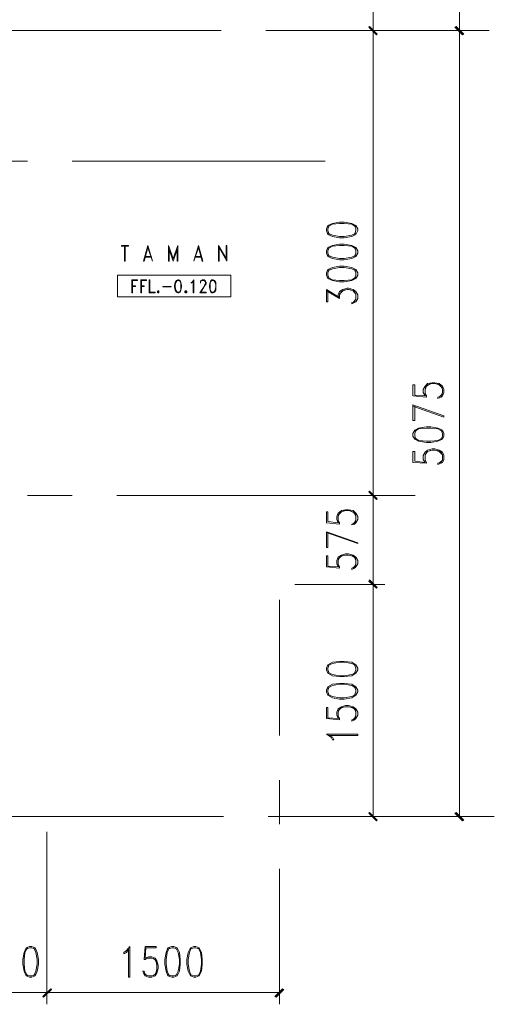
# Model space of a CAD drawing. Header units: millimetres. Extents: x 17 to 403, y 12 to 285.
# Tile 37 of 145: x 149 to 180, y 64 to 128. Entities that reach past the tile are written whole.
import ezdxf

# ---------------------------------------------------------------- set-up
doc = ezdxf.new("R2010")
doc.units = ezdxf.units.MM
doc.layers.add('FILL_000000', color=7, linetype='Continuous')
doc.layers.add('LINE_000000', color=7, linetype='Continuous')

msp = doc.modelspace()

# ---------------------------------------------------------------- hatches: boundary and pattern name
at = {"layer": 'FILL_000000'}
h = msp.add_hatch(color=7, dxfattribs=at)
h.dxf.hatch_style = 1
h.paths.add_polyline_path([(172, 126.915), (171.45, 127.381), (171.492, 127.423), (172, 126.915)])
h = msp.add_hatch(color=7, dxfattribs=at)
h.dxf.hatch_style = 1
h.paths.add_polyline_path([(171.492, 127.423), (171.45, 127.381), (172, 126.915), (171.492, 127.423)])
h = msp.add_hatch(color=7, dxfattribs=at)
h.dxf.hatch_style = 1
h.paths.add_polyline_path([(171.958, 126.873), (172, 126.915), (171.45, 127.381), (171.958, 126.873)])
h = msp.add_hatch(color=7, dxfattribs=at)
h.dxf.hatch_style = 1
h.paths.add_polyline_path([(171.45, 127.381), (172, 126.915), (171.958, 126.873), (171.45, 127.381)])
h = msp.add_hatch(color=7, dxfattribs=at)
h.dxf.hatch_style = 1
h.paths.add_polyline_path([(177.673, 126.915), (177.08, 127.381), (177.165, 127.423), (177.673, 126.915)])
h = msp.add_hatch(color=7, dxfattribs=at)
h.dxf.hatch_style = 1
h.paths.add_polyline_path([(177.165, 127.423), (177.08, 127.381), (177.673, 126.915), (177.165, 127.423)])
h = msp.add_hatch(color=7, dxfattribs=at)
h.dxf.hatch_style = 1
h.paths.add_polyline_path([(177.588, 126.873), (177.673, 126.915), (177.08, 127.381), (177.588, 126.873)])
h = msp.add_hatch(color=7, dxfattribs=at)
h.dxf.hatch_style = 1
h.paths.add_polyline_path([(177.08, 127.381), (177.673, 126.915), (177.588, 126.873), (177.08, 127.381)])
h = msp.add_hatch(color=7, dxfattribs=at)
h.dxf.hatch_style = 1
h.paths.add_polyline_path([(172, 96.562), (171.45, 97.028), (171.492, 97.07), (172, 96.562)])
h = msp.add_hatch(color=7, dxfattribs=at)
h.dxf.hatch_style = 1
h.paths.add_polyline_path([(171.492, 97.07), (171.45, 97.028), (172, 96.562), (171.492, 97.07)])
h = msp.add_hatch(color=7, dxfattribs=at)
h.dxf.hatch_style = 1
h.paths.add_polyline_path([(171.958, 96.52), (172, 96.562), (171.45, 97.028), (171.958, 96.52)])
h = msp.add_hatch(color=7, dxfattribs=at)
h.dxf.hatch_style = 1
h.paths.add_polyline_path([(171.45, 97.028), (172, 96.562), (171.958, 96.52), (171.45, 97.028)])
h = msp.add_hatch(color=7, dxfattribs=at)
h.dxf.hatch_style = 1
h.paths.add_polyline_path([(172, 90.763), (171.45, 91.186), (171.492, 91.271), (172, 90.763)])
h = msp.add_hatch(color=7, dxfattribs=at)
h.dxf.hatch_style = 1
h.paths.add_polyline_path([(171.492, 91.271), (171.45, 91.186), (172, 90.763), (171.492, 91.271)])
h = msp.add_hatch(color=7, dxfattribs=at)
h.dxf.hatch_style = 1
h.paths.add_polyline_path([(171.958, 90.72), (172, 90.763), (171.45, 91.186), (171.958, 90.72)])
h = msp.add_hatch(color=7, dxfattribs=at)
h.dxf.hatch_style = 1
h.paths.add_polyline_path([(171.45, 91.186), (172, 90.763), (171.958, 90.72), (171.45, 91.186)])
h = msp.add_hatch(color=7, dxfattribs=at)
h.dxf.hatch_style = 1
h.paths.add_polyline_path([(171.492, 76.073), (171.45, 76.031), (172, 75.565), (171.492, 76.073)])
h = msp.add_hatch(color=7, dxfattribs=at)
h.dxf.hatch_style = 1
h.paths.add_polyline_path([(171.45, 76.031), (172, 75.565), (171.958, 75.523), (171.45, 76.031)])
h = msp.add_hatch(color=7, dxfattribs=at)
h.dxf.hatch_style = 1
h.paths.add_polyline_path([(177.165, 76.073), (177.08, 76.031), (177.673, 75.565), (177.165, 76.073)])
h = msp.add_hatch(color=7, dxfattribs=at)
h.dxf.hatch_style = 1
h.paths.add_polyline_path([(177.08, 76.031), (177.673, 75.565), (177.588, 75.523), (177.08, 76.031)])
h = msp.add_hatch(color=7, dxfattribs=at)
h.dxf.hatch_style = 1
h.paths.add_polyline_path([(150.156, 64.05), (150.199, 64.008), (150.664, 64.558), (150.156, 64.05)])
h = msp.add_hatch(color=7, dxfattribs=at)
h.dxf.hatch_style = 1
h.paths.add_polyline_path([(150.664, 64.558), (150.199, 64.008), (150.156, 64.05), (150.664, 64.558)])
h = msp.add_hatch(color=7, dxfattribs=at)
h.dxf.hatch_style = 1
h.paths.add_polyline_path([(150.199, 64.008), (150.664, 64.558), (150.707, 64.516), (150.199, 64.008)])
h = msp.add_hatch(color=7, dxfattribs=at)
h.dxf.hatch_style = 1
h.paths.add_polyline_path([(150.707, 64.516), (150.664, 64.558), (150.199, 64.008), (150.707, 64.516)])
h = msp.add_hatch(color=7, dxfattribs=at)
h.dxf.hatch_style = 1
h.paths.add_polyline_path([(165.312, 64.05), (165.396, 64.008), (165.82, 64.558), (165.312, 64.05)])
h = msp.add_hatch(color=7, dxfattribs=at)
h.dxf.hatch_style = 1
h.paths.add_polyline_path([(165.396, 64.008), (165.82, 64.558), (165.904, 64.516), (165.396, 64.008)])

# ---------------------------------------------------------------- linework, layer by layer
at = {"layer": 'LINE_000000', "lineweight": 0}
for p, q in [((177.377, 127.169), (177.377, 237.702)), ((171.746, 127.169), (171.746, 137.287)), ((161.798, 127.169), (144.272, 127.169)), ((167.64, 127.169), (164.719, 127.169)), ((166.624, 127.169), (172.508, 127.169)), ((166.624, 127.169), (172.508, 127.169)), ((179.324, 127.169), (170.519, 127.169)), ((171.746, 96.774), (171.746, 127.169)), ((173.482, 127.169), (178.139, 127.169)), ((173.482, 127.169), (178.139, 127.169)), ((177.377, 75.819), (177.377, 127.169)), ((149.14, 118.618), (146.219, 118.618)), ((168.614, 118.618), (152.061, 118.618)), ((155.49, 113.072), (155.49, 112.099)), ((157.014, 113.115), (156.718, 112.099)), ((158.369, 113.115), (158.369, 112.099)), ((158.411, 112.861), (158.665, 112.099)), ((161.629, 113.115), (161.629, 112.099)), ((161.671, 112.988), (162.179, 112.099)), ((156.803, 112.353), (157.268, 112.353)), ((156.845, 112.395), (157.226, 112.395)), ((160.02, 112.099), (160.02, 112.099)), ((160.062, 112.353), (160.528, 112.353)), ((160.105, 112.395), (160.486, 112.395)), ((155.956, 110.871), (155.956, 110.024)), ((155.956, 110.871), (156.337, 110.871)), ((156.549, 110.871), (156.549, 110.024)), ((156.549, 110.871), (156.93, 110.871)), ((168.698, 110.151), (169.545, 109.643)), ((170.603, 109.601), (170.434, 109.389)), ((174.329, 103.293), (175.218, 103.209)), ((174.456, 103.336), (175.133, 103.293)), ((176.276, 103.42), (176.064, 103.209)), ((176.276, 99.102), (176.064, 98.891)), ((174.329, 98.933), (175.218, 98.891)), ((174.456, 99.018), (175.133, 98.933)), ((152.061, 96.774), (149.14, 96.774)), ((174.498, 96.774), (154.982, 96.774)), ((166.624, 96.774), (172.508, 96.774)), ((166.624, 96.774), (172.508, 96.774)), ((171.746, 90.974), (171.746, 96.774)), ((168.698, 94.996), (169.545, 94.911)), ((168.783, 95.081), (169.46, 94.996)), ((170.603, 95.123), (170.434, 94.911)), ((168.698, 92.117), (169.545, 92.033)), ((168.783, 92.16), (169.46, 92.117)), ((170.603, 92.244), (170.434, 92.033)), ((166.624, 90.974), (172.508, 90.974)), ((166.624, 90.974), (172.508, 90.974)), ((171.746, 75.819), (171.746, 90.974)), ((165.608, 89.958), (165.608, 81.111)), ((170.603, 82.338), (170.434, 82.127)), ((168.698, 82.211), (169.545, 82.127)), ((168.783, 82.254), (169.46, 82.211)), ((165.608, 78.19), (165.608, 75.311)), ((161.967, 75.819), (144.441, 75.819)), ((167.809, 75.819), (164.888, 75.819)), ((166.624, 75.819), (172.508, 75.819)), ((179.663, 75.819), (170.73, 75.819)), ((173.482, 75.819), (178.139, 75.819)), ((150.41, 74.803), (150.41, 63.542)), ((150.41, 74.803), (150.41, 63.542)), ((165.608, 72.39), (165.608, 63.542)), ((156.845, 67.31), (156.76, 66.463)), ((156.887, 67.225), (156.845, 66.548)), ((156.972, 65.405), (156.76, 65.574)), ((145.373, 64.304), (150.41, 64.304)), ((150.41, 64.304), (165.608, 64.304))]:
    msp.add_line(p, q, dxfattribs=at)
for points in [[(172, 126.915), (171.45, 127.381), (171.492, 127.423), (172, 126.915)], [(171.492, 127.423), (171.45, 127.381), (172, 126.915), (171.492, 127.423)], [(171.958, 126.873), (172, 126.915), (171.45, 127.381), (171.958, 126.873)], [(171.45, 127.381), (172, 126.915), (171.958, 126.873), (171.45, 127.381)], [(177.673, 126.915), (177.08, 127.381), (177.165, 127.423), (177.673, 126.915)], [(177.165, 127.423), (177.08, 127.381), (177.673, 126.915), (177.165, 127.423)], [(177.588, 126.873), (177.673, 126.915), (177.08, 127.381), (177.588, 126.873)], [(177.08, 127.381), (177.673, 126.915), (177.588, 126.873), (177.08, 127.381)], [(168.698, 114.088), (168.783, 113.834), (169.079, 113.707), (169.545, 113.623), (169.841, 113.623), (170.349, 113.707), (170.603, 113.834), (170.73, 114.088), (170.73, 114.215), (170.603, 114.427), (170.349, 114.554), (169.841, 114.639), (169.545, 114.639), (169.079, 114.554), (168.783, 114.427), (168.698, 114.215), (168.698, 114.088)], [(168.698, 112.607), (168.783, 112.395), (169.079, 112.268), (169.545, 112.183), (169.841, 112.183), (170.349, 112.268), (170.603, 112.395), (170.73, 112.607), (170.73, 112.776), (170.603, 112.988), (170.349, 113.115), (169.841, 113.199), (169.545, 113.199), (169.079, 113.115), (168.783, 112.988), (168.698, 112.776), (168.698, 112.607)], [(168.698, 111.167), (168.783, 110.956), (169.079, 110.829), (169.545, 110.744), (169.841, 110.744), (170.349, 110.829), (170.603, 110.956), (170.73, 111.167), (170.73, 111.337), (170.603, 111.548), (170.349, 111.675), (169.841, 111.76), (169.545, 111.76), (169.079, 111.675), (168.783, 111.548), (168.698, 111.337), (168.698, 111.167)], [(162.433, 111.167), (162.433, 109.77), (155.025, 109.77), (155.025, 111.167), (162.433, 111.167)], [(157.099, 110.024), (157.099, 110.871), (157.141, 110.871), (157.141, 110.067), (157.48, 110.067), (157.48, 110.024), (157.099, 110.024)], [(158.962, 110.871), (158.877, 110.829), (158.792, 110.702), (158.75, 110.532), (158.75, 110.405), (158.792, 110.194), (158.877, 110.067), (158.962, 110.024), (159.046, 110.024), (159.131, 110.067), (159.173, 110.194), (159.216, 110.405), (159.216, 110.532), (159.173, 110.702), (159.131, 110.829), (159.046, 110.871), (158.962, 110.871)], [(161.205, 110.871), (161.121, 110.829), (161.078, 110.702), (161.036, 110.532), (161.036, 110.405), (161.078, 110.194), (161.121, 110.067), (161.205, 110.024), (161.29, 110.024), (161.375, 110.067), (161.459, 110.194), (161.459, 110.405), (161.459, 110.532), (161.459, 110.702), (161.375, 110.829), (161.29, 110.871), (161.205, 110.871)], [(157.692, 110.151), (157.649, 110.109), (157.649, 110.067), (157.692, 110.024), (157.734, 110.024), (157.734, 110.067), (157.734, 110.109), (157.734, 110.151), (157.692, 110.151)], [(157.692, 110.109), (157.734, 110.109), (157.734, 110.067), (157.692, 110.067), (157.692, 110.109)], [(159.47, 110.151), (159.427, 110.109), (159.427, 110.067), (159.47, 110.024), (159.512, 110.024), (159.554, 110.067), (159.554, 110.109), (159.512, 110.151), (159.47, 110.151)], [(159.47, 110.109), (159.512, 110.109), (159.512, 110.067), (159.47, 110.067), (159.47, 110.109)], [(174.329, 100.669), (174.456, 100.457), (174.71, 100.33), (175.218, 100.245), (175.514, 100.245), (175.98, 100.33), (176.276, 100.457), (176.361, 100.669), (176.361, 100.838), (176.276, 101.05), (175.98, 101.177), (175.514, 101.261), (175.218, 101.261), (174.71, 101.177), (174.456, 101.05), (174.329, 100.838), (174.329, 100.669)], [(172, 96.562), (171.45, 97.028), (171.492, 97.07), (172, 96.562)], [(171.492, 97.07), (171.45, 97.028), (172, 96.562), (171.492, 97.07)], [(171.958, 96.52), (172, 96.562), (171.45, 97.028), (171.958, 96.52)], [(171.45, 97.028), (172, 96.562), (171.958, 96.52), (171.45, 97.028)], [(172, 90.763), (171.45, 91.186), (171.492, 91.271), (172, 90.763)], [(171.492, 91.271), (171.45, 91.186), (172, 90.763), (171.492, 91.271)], [(171.958, 90.72), (172, 90.763), (171.45, 91.186), (171.958, 90.72)], [(171.45, 91.186), (172, 90.763), (171.958, 90.72), (171.45, 91.186)], [(168.698, 85.386), (168.783, 85.175), (169.079, 85.005), (169.545, 84.963), (169.841, 84.963), (170.349, 85.005), (170.603, 85.175), (170.73, 85.386), (170.73, 85.513), (170.603, 85.725), (170.349, 85.894), (169.841, 85.937), (169.545, 85.937), (169.079, 85.894), (168.783, 85.725), (168.698, 85.513), (168.698, 85.386)], [(168.698, 83.947), (168.783, 83.735), (169.079, 83.566), (169.545, 83.481), (169.841, 83.481), (170.349, 83.566), (170.603, 83.735), (170.73, 83.947), (170.73, 84.074), (170.603, 84.286), (170.349, 84.455), (169.841, 84.497), (169.545, 84.497), (169.079, 84.455), (168.783, 84.286), (168.698, 84.074), (168.698, 83.947)], [(171.492, 76.073), (171.45, 76.031), (172, 75.565), (171.492, 76.073)], [(171.45, 76.031), (172, 75.565), (171.958, 75.523), (171.45, 76.031)], [(177.165, 76.073), (177.08, 76.031), (177.673, 75.565), (177.165, 76.073)], [(177.08, 76.031), (177.673, 75.565), (177.588, 75.523), (177.08, 76.031)], [(149.267, 67.31), (149.056, 67.225), (148.929, 66.929), (148.844, 66.463), (148.844, 66.167), (148.929, 65.701), (149.056, 65.405), (149.267, 65.32), (149.437, 65.32), (149.648, 65.405), (149.775, 65.701), (149.86, 66.167), (149.86, 66.463), (149.775, 66.929), (149.648, 67.225), (149.437, 67.31), (149.267, 67.31)], [(158.581, 67.31), (158.327, 67.225), (158.2, 66.929), (158.115, 66.463), (158.115, 66.167), (158.2, 65.701), (158.327, 65.405), (158.581, 65.32), (158.708, 65.32), (158.919, 65.405), (159.089, 65.701), (159.131, 66.167), (159.131, 66.463), (159.089, 66.929), (158.919, 67.225), (158.708, 67.31), (158.581, 67.31)], [(160.02, 67.31), (159.808, 67.225), (159.639, 66.929), (159.554, 66.463), (159.554, 66.167), (159.639, 65.701), (159.808, 65.405), (160.02, 65.32), (160.147, 65.32), (160.359, 65.405), (160.528, 65.701), (160.57, 66.167), (160.57, 66.463), (160.528, 66.929), (160.359, 67.225), (160.147, 67.31), (160.02, 67.31)], [(150.156, 64.05), (150.199, 64.008), (150.664, 64.558), (150.156, 64.05)], [(150.664, 64.558), (150.199, 64.008), (150.156, 64.05), (150.664, 64.558)], [(150.199, 64.008), (150.664, 64.558), (150.707, 64.516), (150.199, 64.008)], [(150.707, 64.516), (150.664, 64.558), (150.199, 64.008), (150.707, 64.516)], [(165.312, 64.05), (165.396, 64.008), (165.82, 64.558), (165.312, 64.05)], [(165.396, 64.008), (165.82, 64.558), (165.904, 64.516), (165.396, 64.008)]]:
    msp.add_lwpolyline(points, close=True, dxfattribs=at)
for points in [[(170.603, 114.342), (170.349, 114.512), (169.841, 114.554), (169.545, 114.554), (169.079, 114.512), (168.783, 114.342)], [(168.868, 114.427), (168.783, 114.215), (168.783, 114.088), (168.868, 113.834)], [(168.783, 113.919), (169.079, 113.792), (169.545, 113.707), (169.841, 113.707), (170.349, 113.792), (170.603, 113.919)], [(170.519, 113.834), (170.603, 114.088), (170.603, 114.215), (170.519, 114.427)], [(155.279, 113.115), (155.744, 113.115), (155.744, 113.072)], [(155.279, 113.115), (155.279, 113.072), (155.744, 113.072)], [(155.533, 113.072), (155.533, 112.099), (155.49, 112.099)], [(157.014, 112.988), (156.76, 112.099), (156.718, 112.099)], [(157.014, 112.988), (157.311, 112.099), (157.014, 113.115)], [(158.369, 113.115), (158.665, 112.268), (158.962, 113.115)], [(158.411, 112.861), (158.411, 112.099), (158.369, 112.099)], [(158.665, 112.099), (158.919, 112.861), (158.919, 112.099), (158.962, 112.099), (158.962, 113.115)], [(160.316, 113.115), (160.02, 112.099), (160.316, 112.988)], [(160.316, 112.988), (160.57, 112.099), (160.613, 112.099), (160.316, 113.115)], [(161.629, 113.115), (162.137, 112.268), (162.137, 113.115), (162.179, 113.115), (162.179, 112.099)], [(161.671, 112.988), (161.671, 112.099), (161.629, 112.099)], [(170.603, 112.903), (170.349, 113.072), (169.841, 113.115), (169.545, 113.115), (169.079, 113.072), (168.783, 112.903)], [(168.868, 112.988), (168.783, 112.776), (168.783, 112.607), (168.868, 112.395)], [(170.519, 112.395), (170.603, 112.607), (170.603, 112.776), (170.519, 112.988)], [(168.783, 112.48), (169.079, 112.353), (169.545, 112.268), (169.841, 112.268), (170.349, 112.353), (170.603, 112.48)], [(170.603, 111.464), (170.349, 111.591), (169.841, 111.675), (169.545, 111.675), (169.079, 111.591), (168.783, 111.464)], [(168.868, 111.548), (168.783, 111.337), (168.783, 111.167), (168.868, 110.956)], [(170.519, 110.956), (170.603, 111.167), (170.603, 111.337), (170.519, 111.548)], [(155.998, 110.829), (155.998, 110.024), (155.956, 110.024)], [(155.998, 110.829), (156.337, 110.829), (156.337, 110.871)], [(156.591, 110.829), (156.591, 110.024), (156.549, 110.024)], [(156.591, 110.829), (156.93, 110.829), (156.93, 110.871)], [(158.919, 110.829), (158.835, 110.702), (158.792, 110.532), (158.792, 110.405), (158.835, 110.194), (158.919, 110.067)], [(159.131, 110.786), (159.046, 110.829), (158.962, 110.829), (158.877, 110.786)], [(159.089, 110.067), (159.173, 110.194), (159.173, 110.405), (159.173, 110.532), (159.173, 110.702), (159.089, 110.829)], [(159.851, 110.702), (159.935, 110.744), (160.02, 110.871), (160.02, 110.024)], [(159.851, 110.702), (159.851, 110.659), (159.935, 110.702), (159.978, 110.786), (159.978, 110.024), (160.02, 110.024)], [(160.443, 110.659), (160.443, 110.702), (160.486, 110.786), (160.57, 110.829), (160.697, 110.829), (160.74, 110.786), (160.782, 110.702), (160.782, 110.617), (160.74, 110.575), (160.697, 110.448), (160.401, 110.024)], [(160.443, 110.659), (160.443, 110.702), (160.443, 110.786), (160.486, 110.829), (160.57, 110.871), (160.697, 110.871), (160.74, 110.829), (160.782, 110.786), (160.824, 110.702), (160.824, 110.617), (160.782, 110.575), (160.697, 110.448), (160.443, 110.024)], [(161.163, 110.829), (161.078, 110.702), (161.078, 110.532), (161.078, 110.405), (161.078, 110.194), (161.163, 110.067)], [(161.375, 110.786), (161.29, 110.829), (161.205, 110.829), (161.121, 110.786)], [(161.332, 110.067), (161.417, 110.194), (161.459, 110.405), (161.459, 110.532), (161.417, 110.702), (161.332, 110.829)], [(168.783, 111.04), (169.079, 110.871), (169.545, 110.829), (169.841, 110.829), (170.349, 110.871), (170.603, 111.04)], [(155.998, 110.49), (156.21, 110.49), (156.21, 110.448), (155.998, 110.448)], [(156.591, 110.49), (156.76, 110.49), (156.76, 110.448), (156.591, 110.448)], [(157.988, 110.448), (158.538, 110.448), (158.538, 110.405)], [(157.988, 110.448), (157.988, 110.405), (158.538, 110.405)], [(158.877, 110.109), (158.962, 110.067), (159.046, 110.067), (159.131, 110.109)], [(160.443, 110.067), (160.824, 110.067), (160.824, 110.024), (160.401, 110.024)], [(161.121, 110.109), (161.205, 110.067), (161.29, 110.067), (161.375, 110.109)], [(168.698, 109.432), (168.698, 110.236), (169.545, 109.728)], [(168.698, 109.432), (168.783, 109.432), (168.783, 110.151)], [(169.46, 109.728), (169.46, 109.897), (169.545, 110.109), (169.757, 110.236), (170.053, 110.321), (170.138, 110.321), (170.434, 110.236), (170.603, 110.109), (170.73, 109.897), (170.73, 109.643), (170.603, 109.432), (170.519, 109.389), (170.349, 109.305), (170.349, 109.389)], [(169.545, 109.643), (169.545, 109.897), (169.672, 110.109), (169.926, 110.236)], [(169.545, 109.94), (169.757, 110.151), (170.053, 110.236), (170.138, 110.236), (170.434, 110.151), (170.603, 109.94)], [(170.222, 110.236), (170.519, 110.109), (170.603, 109.897), (170.603, 109.643), (170.519, 109.432), (170.349, 109.389)], [(174.329, 103.293), (174.329, 104.013), (174.456, 104.013), (174.456, 103.336)], [(175.133, 103.293), (175.006, 103.505), (175.006, 103.717), (175.133, 103.928), (175.302, 104.098), (175.599, 104.14), (175.768, 104.14), (176.064, 104.098), (176.276, 103.928), (176.361, 103.717), (176.361, 103.505), (176.276, 103.293), (176.191, 103.209), (175.98, 103.124), (175.98, 103.209)], [(175.218, 103.209), (175.218, 103.293), (175.133, 103.42), (175.133, 103.717), (175.218, 103.928), (175.514, 104.098)], [(175.133, 103.801), (175.302, 104.013), (175.599, 104.098), (175.768, 104.098), (176.064, 104.013), (176.276, 103.801)], [(175.895, 104.098), (176.191, 103.928), (176.276, 103.717), (176.276, 103.505), (176.191, 103.293), (175.98, 103.209)], [(174.329, 101.685), (174.329, 102.701), (176.361, 101.981)], [(174.329, 101.685), (174.456, 101.685), (174.456, 102.616)], [(174.329, 102.616), (176.361, 101.896), (176.361, 101.981)], [(176.276, 100.965), (175.98, 101.134), (175.514, 101.177), (175.218, 101.177), (174.71, 101.134), (174.456, 100.965)], [(174.54, 101.05), (174.456, 100.838), (174.456, 100.669), (174.54, 100.457)], [(176.191, 100.457), (176.276, 100.669), (176.276, 100.838), (176.191, 101.05)], [(174.456, 100.542), (174.71, 100.372), (175.218, 100.33), (175.514, 100.33), (175.98, 100.372), (176.276, 100.542)], [(175.133, 98.933), (175.006, 99.145), (175.006, 99.399), (175.133, 99.61), (175.302, 99.737), (175.599, 99.822), (175.768, 99.822), (176.064, 99.737), (176.276, 99.61), (176.361, 99.399), (176.361, 99.145), (176.276, 98.933), (176.191, 98.891), (175.98, 98.806), (175.98, 98.891)], [(175.218, 98.891), (175.218, 98.933), (175.133, 99.102), (175.133, 99.399), (175.218, 99.61), (175.514, 99.737)], [(175.133, 99.441), (175.302, 99.653), (175.599, 99.737), (175.768, 99.737), (176.064, 99.653), (176.276, 99.441)], [(175.895, 99.737), (176.191, 99.61), (176.276, 99.399), (176.276, 99.145), (176.191, 98.933), (175.98, 98.891)], [(174.329, 98.933), (174.329, 99.653), (174.456, 99.653), (174.456, 99.018)], [(168.698, 94.996), (168.698, 95.716), (168.783, 95.716), (168.783, 95.081)], [(169.46, 94.996), (169.376, 95.208), (169.376, 95.419), (169.46, 95.631), (169.672, 95.8), (169.926, 95.843), (170.138, 95.843), (170.434, 95.8), (170.603, 95.631), (170.73, 95.419), (170.73, 95.208), (170.603, 94.996), (170.519, 94.911), (170.349, 94.869), (170.349, 94.911)], [(169.545, 94.911), (169.545, 94.996), (169.46, 95.123), (169.46, 95.419), (169.545, 95.631), (169.841, 95.8)], [(169.46, 95.504), (169.672, 95.716), (169.926, 95.8), (170.138, 95.8), (170.434, 95.716), (170.603, 95.504)], [(170.222, 95.8), (170.519, 95.631), (170.603, 95.419), (170.603, 95.208), (170.519, 94.996), (170.349, 94.911)], [(168.698, 93.387), (168.698, 94.403), (170.73, 93.684)], [(168.698, 93.387), (168.783, 93.387), (168.783, 94.361)], [(168.698, 94.361), (170.73, 93.641), (170.73, 93.684)], [(168.698, 92.117), (168.698, 92.837), (168.783, 92.837), (168.783, 92.16)], [(169.46, 92.117), (169.376, 92.329), (169.376, 92.541), (169.46, 92.752), (169.672, 92.879), (169.926, 92.964), (170.138, 92.964), (170.434, 92.879), (170.603, 92.752), (170.73, 92.541), (170.73, 92.329), (170.603, 92.117), (170.519, 92.033), (170.349, 91.948), (170.349, 92.033)], [(169.545, 92.033), (169.545, 92.117), (169.46, 92.244), (169.46, 92.541), (169.545, 92.752), (169.841, 92.879)], [(169.46, 92.625), (169.672, 92.837), (169.926, 92.879), (170.138, 92.879), (170.434, 92.837), (170.603, 92.625)], [(170.222, 92.879), (170.519, 92.752), (170.603, 92.541), (170.603, 92.329), (170.519, 92.117), (170.349, 92.033)], [(170.603, 85.683), (170.349, 85.81), (169.841, 85.894), (169.545, 85.894), (169.079, 85.81), (168.783, 85.683)], [(168.868, 85.725), (168.783, 85.513), (168.783, 85.386), (168.868, 85.175)], [(170.519, 85.175), (170.603, 85.386), (170.603, 85.513), (170.519, 85.725)], [(168.783, 85.217), (169.079, 85.09), (169.545, 85.005), (169.841, 85.005), (170.349, 85.09), (170.603, 85.217)], [(170.603, 84.201), (170.349, 84.37), (169.841, 84.455), (169.545, 84.455), (169.079, 84.37), (168.783, 84.201)], [(168.868, 84.286), (168.783, 84.074), (168.783, 83.947), (168.868, 83.735)], [(170.519, 83.735), (170.603, 83.947), (170.603, 84.074), (170.519, 84.286)], [(168.783, 83.778), (169.079, 83.651), (169.545, 83.566), (169.841, 83.566), (170.349, 83.651), (170.603, 83.778)], [(169.46, 82.211), (169.376, 82.423), (169.376, 82.635), (169.46, 82.846), (169.672, 82.973), (169.926, 83.058), (170.138, 83.058), (170.434, 82.973), (170.603, 82.846), (170.73, 82.635), (170.73, 82.423), (170.603, 82.211), (170.519, 82.127), (170.349, 82.042), (170.349, 82.127)], [(168.698, 82.211), (168.698, 82.931), (168.783, 82.931), (168.783, 82.254)], [(169.545, 82.127), (169.545, 82.211), (169.46, 82.338), (169.46, 82.635), (169.545, 82.846), (169.841, 82.973)], [(169.46, 82.719), (169.672, 82.931), (169.926, 82.973), (170.138, 82.973), (170.434, 82.931), (170.603, 82.719)], [(170.222, 82.973), (170.519, 82.846), (170.603, 82.635), (170.603, 82.423), (170.519, 82.211), (170.349, 82.127)], [(169.079, 80.814), (168.995, 80.984), (168.698, 81.195), (170.73, 81.195)], [(169.079, 80.814), (169.164, 80.814), (169.079, 80.984), (168.868, 81.111), (170.73, 81.111), (170.73, 81.195)], [(149.14, 67.225), (148.971, 66.929), (148.929, 66.463), (148.929, 66.167), (148.971, 65.701), (149.14, 65.405)], [(149.648, 67.141), (149.437, 67.225), (149.267, 67.225), (149.056, 67.141)], [(149.564, 65.405), (149.691, 65.701), (149.775, 66.167), (149.775, 66.463), (149.691, 66.929), (149.564, 67.225)], [(155.448, 66.929), (155.617, 67.056), (155.829, 67.31), (155.829, 65.32)], [(155.448, 66.929), (155.448, 66.844), (155.617, 66.929), (155.744, 67.141), (155.744, 65.32), (155.829, 65.32)], [(156.845, 67.31), (157.565, 67.31), (157.565, 67.225), (156.887, 67.225)], [(158.411, 67.225), (158.284, 66.929), (158.2, 66.463), (158.2, 66.167), (158.284, 65.701), (158.411, 65.405)], [(158.919, 67.141), (158.708, 67.225), (158.581, 67.225), (158.327, 67.141)], [(158.835, 65.405), (159.004, 65.701), (159.089, 66.167), (159.089, 66.463), (159.004, 66.929), (158.835, 67.225)], [(159.851, 67.225), (159.724, 66.929), (159.639, 66.463), (159.639, 66.167), (159.724, 65.701), (159.851, 65.405)], [(160.359, 67.141), (160.147, 67.225), (160.02, 67.225), (159.808, 67.141)], [(160.316, 65.405), (160.443, 65.701), (160.528, 66.167), (160.528, 66.463), (160.443, 66.929), (160.316, 67.225)], [(156.845, 66.548), (157.057, 66.633), (157.268, 66.633), (157.48, 66.548), (157.607, 66.379), (157.692, 66.082), (157.692, 65.871), (157.607, 65.574), (157.48, 65.405), (157.268, 65.32), (157.057, 65.32), (156.845, 65.405), (156.76, 65.49), (156.676, 65.701), (156.76, 65.701)], [(156.76, 66.463), (156.845, 66.463), (156.972, 66.548), (157.268, 66.548), (157.48, 66.463), (157.607, 66.167)], [(157.353, 66.548), (157.565, 66.379), (157.607, 66.082), (157.607, 65.871), (157.565, 65.574), (157.353, 65.405)], [(157.607, 65.786), (157.48, 65.49), (157.268, 65.405), (157.057, 65.405), (156.845, 65.49), (156.76, 65.701)], [(149.056, 65.49), (149.267, 65.405), (149.437, 65.405), (149.648, 65.49)], [(158.327, 65.49), (158.581, 65.405), (158.708, 65.405), (158.919, 65.49)], [(159.808, 65.49), (160.02, 65.405), (160.147, 65.405), (160.359, 65.49)]]:
    msp.add_lwpolyline(points, dxfattribs=at)

doc.saveas('drawing.dxf')
